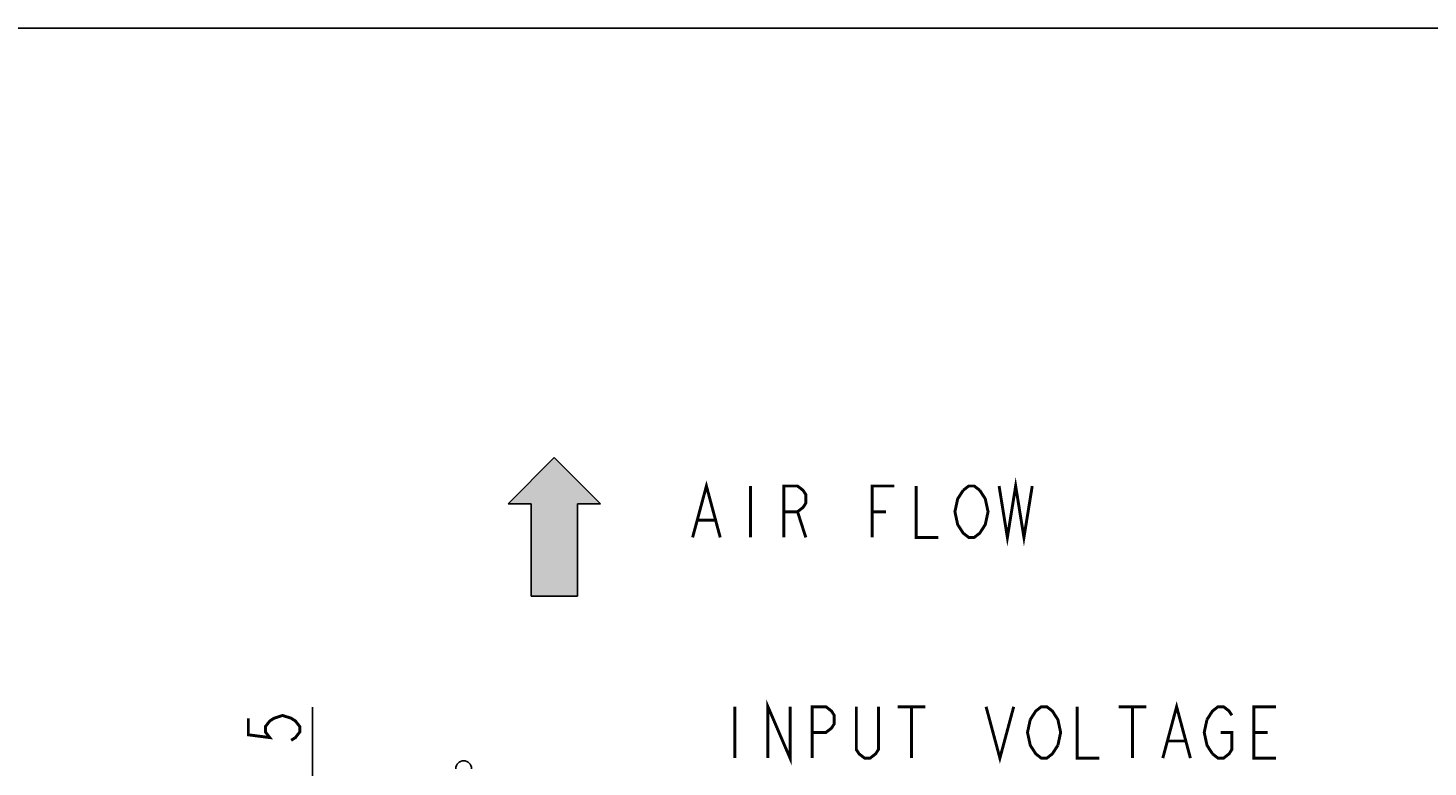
# Model space of a CAD drawing. Extents: x 0 to 1680, y 0 to 1188.
# Tile 27 of 53: x 721 to 1103, y 987 to 1188. Entities that reach past the tile are written whole.
import ezdxf

# ---------------------------------------------------------------- set-up
doc = ezdxf.new("R2010")
doc.units = 0
doc.header["$LTSCALE"] = 92.4
doc.layers.get('0').update_dxf_attribs({"linetype": 'CONTINUOUS'})
for name, color, linetype in [('ALL_DIM', 7, 'CONTINUOUS'), ('ALL_FEATURES', 7, 'CONTINUOUS'), ('ALL_NOTE', 7, 'CONTINUOUS')]:
    doc.layers.add(name, color=color, linetype=linetype)
doc.dimstyles.get("Standard").update_dxf_attribs({"dimtxt": 2.5, "dimasz": 2.5, "dimexe": 1.25, "dimexo": 0.625, "dimtad": 1, "dimcen": 2.5, "dimazin": 3, "dimtfac": 1, "dimtmove": 0, "dimatfit": 3})

# ---------------------------------------------------------------- blocks, each defined once
blk = doc.blocks.new('_OPEN')
at = {"color": 0, "linetype": 'BYBLOCK'}
for p, q in [((0, 0), (-1, 0.25)), ((-1, -0.25), (0, 0)), ((-1, 0), (0, 0))]:
    blk.add_line(p, q, dxfattribs=at)
blk = doc.blocks.new('*D4')
at = {"layer": 'ALL_DIM', "color": 2, "linetype": 'CONTINUOUS'}
for p, q in [((798.64, 968.12), (798.64, 1003.03)), ((798.64, 1003.03), (798.64, 960.62)), ((854.32, 968.12), (794.64, 968.12)), ((798.64, 933.12), (798.64, 960.62)), ((823.52, 953.12), (794.64, 953.12)), ((798.64, 953.12), (798.64, 933.12))]:
    blk.add_line(p, q, dxfattribs=at)
at = {"layer": 'ALL_DIM', "color": 2, "linetype": 'CONTINUOUS', "xscale": 8, "yscale": 8, "zscale": 8}
for p, rotation in [((798.64, 968.12), 270), ((798.64, 953.12), 90)]:
    blk.add_blockref('_OPEN', p, dxfattribs=dict(at, rotation=rotation))
blk = doc.blocks.new('ARROW_BL3', base_point=(864.52, 1052.14))
at = {"color": 7, "linetype": 'CONTINUOUS'}
for p, q in [((864.52, 1071.02), (851.94, 1058.44)), ((877.1, 1058.44), (864.52, 1071.02)), ((851.94, 1058.44), (858.23, 1058.44)), ((858.23, 1058.44), (858.23, 1033.27)), ((870.81, 1033.27), (870.81, 1058.44)), ((870.81, 1058.44), (877.1, 1058.44)), ((858.23, 1033.27), (870.81, 1033.27))]:
    blk.add_line(p, q, dxfattribs=at)
for points in [[(851.94, 1058.44), (864.52, 1071.02), (858.23, 1058.44)], [(864.52, 1071.02), (870.81, 1033.27), (858.23, 1058.44)], [(870.81, 1033.27), (864.52, 1071.02), (870.81, 1058.44)], [(864.52, 1071.02), (877.1, 1058.44), (870.81, 1058.44)], [(870.81, 1033.27), (858.23, 1033.27), (858.23, 1058.44)]]:
    blk.add_solid(points, dxfattribs=at)

msp = doc.modelspace()

# ---------------------------------------------------------------- linework, layer by layer
at = {"color": 7, "linetype": 'CONTINUOUS'}
msp.add_line((0, 1188), (1680, 1188), dxfattribs=at)
at = {"layer": 'ALL_DIM', "color": 2, "linetype": 'CONTINUOUS', "const_width": 0.8}
msp.add_lwpolyline([(781.139, 1000.015), (781.139, 995.5), (786.972, 994.748), (785.806, 996.253), (785.806, 997.758), (786.972, 999.263), (788.139, 1000.015), (790.472, 1000.768), (792.806, 1000.015), (793.972, 999.263), (795.139, 997.758), (795.139, 996.253), (793.972, 994.748), (792.806, 993.995)], dxfattribs=at)
at = {"layer": 'ALL_FEATURES', "color": 7, "linetype": 'CONTINUOUS'}
msp.add_arc((839.831, 986.272), 2.15, 0, 180, dxfattribs=at)
at = {"layer": 'ALL_NOTE', "color": 2, "linetype": 'CONTINUOUS', "const_width": 0.8}
for points in [[(902.211, 1049.26), (905.974, 1063.26), (909.736, 1049.26)], [(985.739, 1063.26), (987.996, 1049.26), (990.254, 1063.26), (992.511, 1049.26), (994.769, 1063.26)], [(918.014, 1063.26), (918.014, 1049.26)], [(927.044, 1049.26), (927.044, 1063.26), (930.806, 1063.26), (932.311, 1062.093), (933.064, 1060.927), (933.064, 1058.593), (932.311, 1057.427), (930.806, 1056.26), (927.044, 1056.26)], [(951.124, 1049.26), (951.124, 1063.26), (957.144, 1063.26)], [(963.164, 1063.26), (963.164, 1049.26), (969.184, 1049.26)], [(981.224, 1051.593), (980.471, 1050.427), (978.966, 1049.26), (977.461, 1049.26), (975.956, 1050.427), (975.204, 1051.593), (974.451, 1052.76), (973.699, 1056.26), (974.451, 1059.76), (975.956, 1062.093)], [(975.956, 1062.093), (977.461, 1063.26), (978.966, 1063.26), (980.471, 1062.093)], [(980.471, 1062.093), (981.976, 1059.76), (982.729, 1056.26), (981.976, 1052.76), (981.224, 1051.593)], [(903.716, 1053.927), (908.231, 1053.927)], [(930.806, 1056.26), (933.064, 1049.26)], [(951.124, 1056.26), (954.886, 1056.26)], [(913.716, 1003.146), (913.716, 989.146)], [(922.746, 989.146), (922.746, 1003.146), (928.766, 989.146), (928.766, 1003.146)], [(934.786, 989.146), (934.786, 1003.146), (938.549, 1003.146), (940.054, 1001.979), (940.806, 1000.813), (940.806, 998.479), (940.054, 997.313), (938.549, 996.146), (934.786, 996.146)], [(952.846, 1003.146), (952.846, 991.479), (952.094, 990.313), (950.589, 989.146), (949.084, 989.146), (947.579, 990.313), (946.826, 991.479), (946.826, 1003.146)], [(958.114, 1003.146), (965.639, 1003.146)], [(961.876, 1003.146), (961.876, 989.146)], [(982.194, 1003.146), (985.956, 989.146), (989.719, 1003.146)], [(994.234, 999.646), (995.739, 1001.979), (997.244, 1003.146), (998.749, 1003.146), (1000.254, 1001.979), (1001.006, 1000.813), (1001.759, 999.646), (1002.511, 996.146), (1001.759, 992.646)], [(1007.026, 1003.146), (1007.026, 989.146), (1013.046, 989.146)], [(1018.314, 1003.146), (1025.839, 1003.146)], [(1022.076, 1003.146), (1022.076, 989.146)], [(1030.354, 989.146), (1034.116, 1003.146), (1037.879, 989.146)], [(1042.394, 999.646), (1043.899, 1001.979), (1045.404, 1003.146), (1046.909, 1003.146), (1048.414, 1001.979), (1049.166, 1000.813)], [(1061.206, 989.146), (1055.186, 989.146), (1055.186, 1003.146), (1061.206, 1003.146)], [(1001.759, 992.646), (1000.254, 990.313), (998.749, 989.146), (997.244, 989.146), (995.739, 990.313), (994.986, 991.479), (994.234, 992.646), (993.481, 996.146), (994.234, 999.646)], [(1043.899, 990.313), (1042.394, 992.646), (1041.641, 996.146), (1042.394, 999.646)], [(1046.156, 996.146), (1049.166, 996.146), (1049.166, 991.479), (1048.414, 990.313), (1046.909, 989.146), (1045.404, 989.146), (1043.899, 990.313)], [(1055.186, 996.146), (1058.949, 996.146)], [(1031.859, 993.813), (1036.374, 993.813)]]:
    msp.add_lwpolyline(points, dxfattribs=at)

# ---------------------------------------------------------------- block references
at = {"color": 2, "linetype": 'CONTINUOUS'}
msp.add_blockref('ARROW_BL3', (864.522, 1052.145), dxfattribs=at)

# ---------------------------------------------------------------- dimensions: what is measured, and where the dimension line sits
at = {"layer": 'ALL_DIM', "color": 2, "linetype": 'CONTINUOUS'}
dim = msp.add_linear_dim(base=(798.639, 968.122), p1=(824.516, 953.122), p2=(855.316, 968.122), angle=90, dimstyle='Standard', dxfattribs=at)
dim.commit()
dim.dimension.update_dxf_attribs({"geometry": '*D4', "text_midpoint": (798.639, 978.945), "dimtype": 128})

doc.saveas('drawing.dxf')
